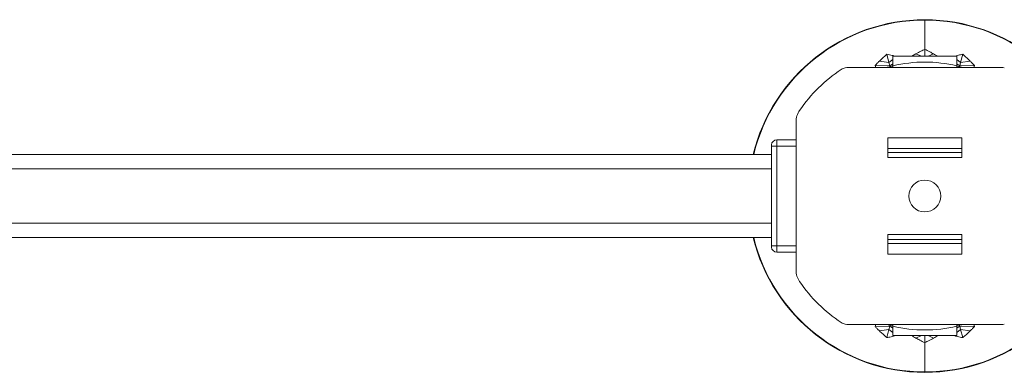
# Model space of a CAD drawing. Header units: millimetres. Extents: x -453 to 1924, y -67 to 428.
# Tile 29 of 73: x 372 to 526, y -67 to -11. Entities that reach past the tile are written whole.
import ezdxf

# ---------------------------------------------------------------- set-up
doc = ezdxf.new("R2010")
doc.units = ezdxf.units.MM

# ---------------------------------------------------------------- blocks, each defined once
blk = doc.blocks.new('Drawing View3')
at = {"color": 7, "linetype": 'Continuous', "lineweight": 18}
for p, q in [((718.22, 18.9), (718.22, 18.85)), ((718.22, 18.85), (718.22, 14.25)), ((718.22, 14.25), (718.22, 13.16)), ((712.61, 12.2), (711.12, 12.42)), ((712.27, 13.47), (712.61, 12.2)), ((712.61, 12.2), (713.22, 12.68)), ((723.22, 13.16), (713.22, 13.16)), ((713.22, 13.16), (713.22, 11.66)), ((716.84, 13.53), (716.21, 13.16)), ((717.7, 13.16), (716.84, 13.53)), ((718.74, 13.16), (719.61, 13.53)), ((723.22, 11.66), (723.22, 13.16)), ((723.83, 12.2), (723.22, 12.68)), ((724.17, 13.47), (723.83, 12.2)), ((723.83, 12.2), (725.32, 12.42)), ((730.21, 11.42), (706.23, 11.42)), ((710.54, 11.42), (710.45, 11.74)), ((712.75, 11.67), (710.45, 11.74)), ((712.61, 12.2), (712.75, 11.67)), ((712.75, 11.67), (713.22, 11.96)), ((712.75, 11.67), (712.79, 11.55)), ((713.22, 11.42), (713.22, 11.66)), ((723.69, 11.67), (723.22, 11.96)), ((723.22, 11.42), (723.22, 11.66)), ((723.69, 11.67), (723.66, 11.55)), ((723.83, 12.2), (723.69, 11.67)), ((723.69, 11.67), (725.99, 11.74)), ((725.99, 11.74), (725.91, 11.42)), ((698.06, -20.37), (698.06, 2.9)), ((695.02, -0.94), (695.02, 0.06)), ((695.02, 0.06), (698.06, 0.06)), ((724.02, 0.39), (712.42, 0.39)), ((712.42, -2.71), (712.42, 0.39)), ((724.02, -2.71), (724.02, 0.39)), ((694.22, -0.74), (694.22, -0.94)), ((694.22, -0.94), (695.02, -0.94)), ((694.22, -0.94), (694.22, -16.54)), ((695.02, -16.54), (695.02, -0.94)), ((698.06, -0.94), (695.02, -0.94)), ((712.42, -1.29), (724.02, -1.29)), ((694.22, -2.24), (542.22, -2.24)), ((712.42, -1.92), (724.02, -1.92)), ((712.42, -2.71), (724.02, -2.71)), ((542.22, -4.49), (694.22, -4.49)), ((542.22, -12.99), (694.22, -12.99)), ((542.22, -15.24), (694.22, -15.24)), ((712.42, -14.76), (724.02, -14.76)), ((712.42, -14.76), (712.42, -17.86)), ((724.02, -14.76), (724.02, -17.86)), ((694.22, -16.54), (694.22, -16.74)), ((694.22, -16.54), (695.02, -16.54)), ((695.02, -17.54), (695.02, -16.54)), ((695.02, -16.54), (698.06, -16.54)), ((712.42, -15.55), (724.02, -15.55)), ((712.42, -16.18), (724.02, -16.18)), ((695.02, -17.54), (698.06, -17.54)), ((724.02, -17.86), (712.42, -17.86)), ((730.21, -28.89), (706.23, -28.89)), ((710.45, -29.21), (710.54, -28.89)), ((712.75, -29.14), (710.45, -29.21)), ((712.61, -29.67), (712.75, -29.14)), ((712.75, -29.14), (712.79, -29.02)), ((712.75, -29.14), (713.22, -29.43)), ((713.22, -28.89), (713.22, -29.13)), ((713.22, -29.13), (713.22, -30.63)), ((723.22, -28.89), (723.22, -29.13)), ((723.22, -30.63), (723.22, -29.13)), ((723.69, -29.14), (723.22, -29.43)), ((723.69, -29.14), (723.66, -29.02)), ((723.69, -29.14), (725.99, -29.21)), ((723.83, -29.67), (723.69, -29.14)), ((725.91, -28.89), (725.99, -29.21)), ((712.61, -29.67), (711.12, -29.89)), ((712.27, -30.94), (712.61, -29.67)), ((712.61, -29.67), (713.22, -30.15)), ((713.22, -30.63), (723.22, -30.63)), ((717.7, -30.63), (716.84, -31)), ((718.22, -31.72), (718.22, -30.63)), ((718.74, -30.63), (719.61, -31)), ((723.83, -29.67), (723.22, -30.15)), ((723.83, -29.67), (725.32, -29.89)), ((724.17, -30.94), (723.83, -29.67)), ((718.22, -36.32), (718.22, -31.72)), ((718.22, -36.37), (718.22, -36.32))]:
    blk.add_line(p, q, dxfattribs=at)
blk.add_circle((718.22, -8.74), 2.5, dxfattribs=at)
for centre, radius, start, end in [((718.22, -8.74), 27.64, 90, 166.3984), ((718.22, -8.74), 27.58, 90, 166.3704), ((718.22, -8.74), 27.64, 13.6016, 90), ((718.22, -8.74), 27.58, 13.6296, 90), ((718.22, -8.74), 23.76, 123.4328, 145.6131), ((706.23, 9.42), 2, 113.316, 123.4328), ((706.23, 9.43), 2, 103.6637, 113.3216), ((706.23, 9.42), 2, 90.0095, 103.6601), ((718.22, -8.74), 21, 76.2259, 103.7741), ((730.21, 9.42), 2, 76.3399, 89.9905), ((701.22, 2.9), 3.16, 145.6131, 180), ((695.02, -0.74), 0.8, 90, 180), ((718.22, -8.74), 27.64, 193.6016, 270), ((718.22, -8.74), 27.58, 193.6296, 270), ((718.22, -8.74), 27.58, 270, 346.3704), ((718.22, -8.74), 27.64, 270, 346.3984), ((695.02, -16.74), 0.8, 180, 270), ((701.22, -20.37), 3.16, 180, 214.3869), ((718.22, -8.74), 23.76, 214.3869, 236.5672), ((706.23, -26.89), 2, 236.5672, 246.684), ((706.23, -26.9), 2, 246.6784, 256.3363), ((706.23, -26.89), 2, 256.3399, 269.9905), ((718.22, -8.74), 21, 256.2259, 283.7741), ((730.21, -26.89), 2, 270.0095, 283.6601)]:
    blk.add_arc(centre, radius, start, end, dxfattribs=at)
for points, knots in [([(716.84, 13.53), (717.09, 13.67), (717.55, 13.93), (718.02, 14.15), (718.22, 14.25)], [0, 0, 0, 0, 0.567324, 1, 1, 1, 1]), ([(718.22, 14.25), (718.48, 14.13), (718.95, 13.9), (719.4, 13.65), (719.61, 13.53)], [0, 0, 0, 0, 0.552665, 1, 1, 1, 1]), ([(710.45, 11.74), (710.58, 11.86), (710.79, 12.09), (711.02, 12.32), (711.12, 12.42)], [0, 0, 0, 0, 0.559996, 1, 1, 1, 1]), ([(711.12, 12.42), (711.33, 12.62), (711.71, 12.98), (712.1, 13.32), (712.27, 13.47)], [0, 0, 0, 0, 0.567324, 1, 1, 1, 1]), ([(712.27, 13.47), (712.55, 13.41), (713.03, 13.32), (713.49, 13.21), (713.68, 13.16)], [0, 0, 0, 0, 0.599877, 1, 1, 1, 1]), ([(719.61, 13.53), (719.76, 13.44), (719.97, 13.32), (720.18, 13.2), (720.24, 13.16)], [0, 0, 0, 0, 0.724991, 1, 1, 1, 1]), ([(722.77, 13.16), (723.01, 13.22), (723.48, 13.34), (723.95, 13.43), (724.17, 13.47)], [0, 0, 0, 0, 0.529684, 1, 1, 1, 1]), ([(724.17, 13.47), (724.39, 13.28), (724.78, 12.94), (725.16, 12.58), (725.32, 12.42)], [0, 0, 0, 0, 0.552665, 1, 1, 1, 1]), ([(725.32, 12.42), (725.45, 12.29), (725.67, 12.07), (725.89, 11.84), (725.99, 11.74)], [0, 0, 0, 0, 0.560003, 1, 1, 1, 1]), ([(713.22, 11.66), (713.21, 11.66), (713.19, 11.65), (713.02, 11.61), (712.78, 11.55), (712.54, 11.48), (712.38, 11.44), (712.33, 11.42)], [0, 0, 0, 0, 0.222547, 0.445009, 0.669912, 0.901057, 1, 1, 1, 1]), ([(724.11, 11.42), (724, 11.45), (723.79, 11.52), (723.5, 11.59), (723.3, 11.64), (723.23, 11.66), (723.22, 11.66), (723.22, 11.66)], [0, 0, 0, 0, 0.22399, 0.467096, 0.701821, 0.928849, 1, 1, 1, 1]), ([(711.12, -29.89), (710.99, -29.76), (710.77, -29.54), (710.55, -29.31), (710.45, -29.21)], [0, 0, 0, 0, 0.560003, 1, 1, 1, 1]), ([(713.22, -29.13), (713.22, -29.13), (713.2, -29.13), (713.09, -29.1), (712.87, -29.04), (712.61, -28.97), (712.42, -28.92), (712.33, -28.89)], [0, 0, 0, 0, 0.15191, 0.373081, 0.596467, 0.825205, 1, 1, 1, 1]), ([(724.11, -28.89), (724.04, -28.91), (723.85, -28.97), (723.58, -29.04), (723.35, -29.1), (723.24, -29.13), (723.23, -29.13), (723.22, -29.13)], [0, 0, 0, 0, 0.148873, 0.3944, 0.632101, 0.861549, 1, 1, 1, 1]), ([(725.99, -29.21), (725.87, -29.33), (725.65, -29.56), (725.42, -29.79), (725.32, -29.89)], [0, 0, 0, 0, 0.559996, 1, 1, 1, 1]), ([(712.27, -30.94), (712.05, -30.75), (711.66, -30.41), (711.29, -30.05), (711.12, -29.89)], [0, 0, 0, 0, 0.552665, 1, 1, 1, 1]), ([(713.67, -30.63), (713.43, -30.69), (712.96, -30.81), (712.49, -30.9), (712.27, -30.94)], [0, 0, 0, 0, 0.529684, 1, 1, 1, 1]), ([(716.2, -30.63), (716.29, -30.69), (716.5, -30.81), (716.71, -30.93), (716.84, -31)], [0, 0, 0, 0, 0.42971, 1, 1, 1, 1]), ([(720.24, -30.63), (720.15, -30.69), (719.94, -30.81), (719.73, -30.93), (719.61, -31)], [0, 0, 0, 0, 0.42971, 1, 1, 1, 1]), ([(724.17, -30.94), (723.89, -30.88), (723.42, -30.79), (722.95, -30.68), (722.77, -30.63)], [0, 0, 0, 0, 0.599877, 1, 1, 1, 1]), ([(725.32, -29.89), (725.11, -30.09), (724.74, -30.45), (724.34, -30.79), (724.17, -30.94)], [0, 0, 0, 0, 0.567324, 1, 1, 1, 1]), ([(718.22, -31.72), (717.96, -31.6), (717.49, -31.37), (717.04, -31.12), (716.84, -31)], [0, 0, 0, 0, 0.552665, 1, 1, 1, 1]), ([(719.61, -31), (719.35, -31.14), (718.89, -31.4), (718.42, -31.62), (718.22, -31.72)], [0, 0, 0, 0, 0.567324, 1, 1, 1, 1])]:
    blk.add_open_spline(points, degree=3, knots=knots, dxfattribs=at)

msp = doc.modelspace()

# ---------------------------------------------------------------- block references
at = {"color": 7, "linetype": 'Continuous', "lineweight": 18}
msp.add_blockref('Drawing View3', (-204.51, -30.37), dxfattribs=at)

doc.saveas('drawing.dxf')
